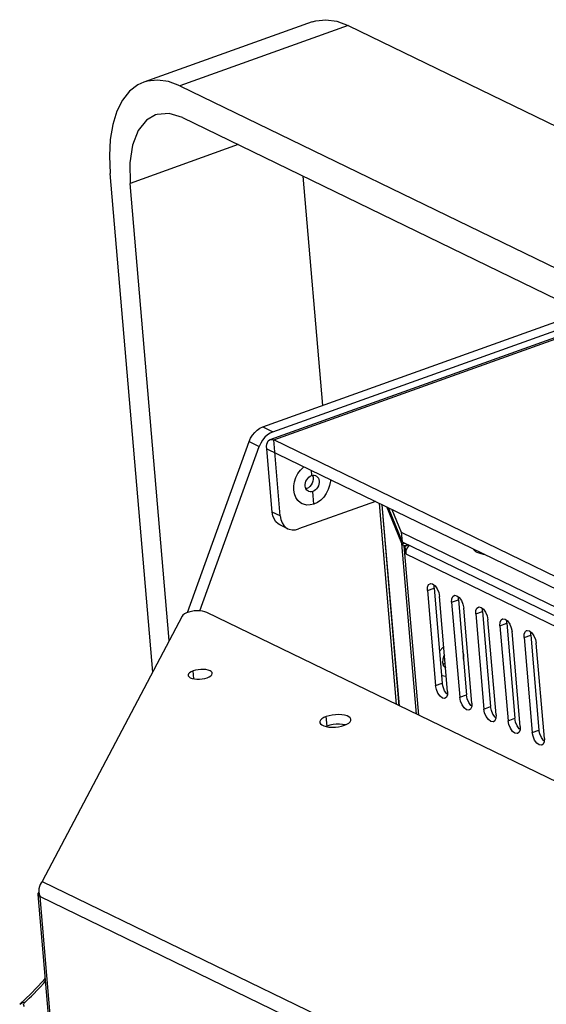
# Model space of a CAD drawing. Header units: millimetres. Extents: x 31915 to 33453, y -19763 to -18675.
# Tile 8 of 31: x 32003 to 32079, y -19456 to -19314. Entities that reach past the tile are written whole.
import ezdxf

# ---------------------------------------------------------------- set-up
doc = ezdxf.new("R2010")
doc.units = ezdxf.units.MM
for name, color, linetype in [('LA3137-01_028SOLIDLINE', 7, 'Continuous'), ('LA3137-02_028SOLIDLINE', 7, 'Continuous'), ('LA3137-03_028SOLIDLINE', 7, 'Continuous'), ('LA3137-04_028SOLIDLINE', 7, 'Continuous'), ('LA3137-05_028SOLIDLINE', 7, 'Continuous'), ('LA3137-06_028SOLIDLINE', 7, 'Continuous'), ('M10_028SOLIDLINE', 7, 'Continuous')]:
    doc.layers.add(name, color=color, linetype=linetype)

msp = doc.modelspace()

# ---------------------------------------------------------------- linework, layer by layer
at = {"layer": 'LA3137-01_028SOLIDLINE', "color": 7}
for p, q in [((32045.22, -19314.1), (32020.91, -19322.81)), ((32050.4, -19314.64), (32026.1, -19323.35)), ((32050.4, -19314.64), (32270.02, -19421.27)), ((32026.1, -19323.35), (32245.72, -19429.98)), ((32026.49, -19327.92), (32246.11, -19434.55)), ((32034.52, -19331.82), (32018.95, -19337.41)), ((32022.19, -19407.94), (32016.04, -19336)), ((32046.73, -19369.46), (32043.91, -19336.38)), ((32024.58, -19403.39), (32018.95, -19337.41))]:
    msp.add_line(p, q, dxfattribs=at)
for points in [[(32045.22, -19314.1), (32045.72, -19313.95), (32047.19, -19313.79), (32048.77, -19314.02), (32050.4, -19314.64)], [(32020.91, -19322.81), (32020.07, -19323.2), (32018.87, -19324.12), (32017.86, -19325.4), (32017.04, -19327.01), (32016.44, -19328.91), (32016.07, -19331.07), (32015.94, -19333.45), (32016.04, -19336)], [(32026.1, -19323.35), (32024.46, -19322.73), (32022.89, -19322.5), (32021.41, -19322.66), (32020.91, -19322.81)], [(32022.6, -19327.52), (32021.31, -19328.28), (32020.12, -19329.78), (32019.3, -19331.88), (32018.9, -19334.46), (32018.95, -19337.41)], [(32026.49, -19327.92), (32024.58, -19327.33), (32022.82, -19327.45), (32022.6, -19327.52)]]:
    msp.add_lwpolyline(points, dxfattribs=at)
at = {"layer": 'LA3137-02_028SOLIDLINE', "color": 7}
for p, q in [((32026.43, -19399.88), (32006.25, -19438.17)), ((32257.18, -19509.63), (32030, -19399.33)), ((32028.12, -19408.92), (32028.02, -19407.77)), ((32047.36, -19415.74), (32047.24, -19414.37)), ((32006.25, -19438.17), (32161.59, -19513.59)), ((32005.66, -19440.05), (32005.69, -19439.9)), ((32016.67, -19568.97), (32005.66, -19440.05)), ((32005.69, -19439.9), (32005.8, -19439.7)), ((32005.69, -19439.9), (32005.82, -19439.9)), ((32005.78, -19439.61), (32005.83, -19439.98)), ((32005.83, -19439.98), (32005.94, -19440.35)), ((32016.95, -19569.28), (32005.94, -19440.35)), ((32005.94, -19440.35), (32159.71, -19515.01))]:
    msp.add_line(p, q, dxfattribs=at)
at = {"layer": 'LA3137-02_028SOLIDLINE', "color": 255}
for p, q in [((32047.36, -19415.74), (32047.19, -19415.81)), ((32050.03, -19415.56), (32050, -19415.55))]:
    msp.add_line(p, q, dxfattribs=at)
at = {"layer": 'LA3137-02_028SOLIDLINE', "color": 7}
for points in [[(32030, -19399.33), (32029.72, -19399.23), (32029.39, -19399.15), (32029.01, -19399.11), (32028.6, -19399.11), (32028.19, -19399.13), (32027.78, -19399.2), (32027.4, -19399.29), (32027.06, -19399.41), (32026.78, -19399.56), (32026.56, -19399.72), (32026.43, -19399.88)], [(32030.78, -19408.11), (32030.76, -19408.02), (32030.65, -19407.88), (32030.46, -19407.75), (32030.2, -19407.66), (32029.88, -19407.59), (32029.52, -19407.56), (32029.13, -19407.56), (32028.74, -19407.6), (32028.37, -19407.67), (32028.02, -19407.77)], [(32028.02, -19407.77), (32027.73, -19407.89), (32027.51, -19408.04), (32027.36, -19408.19), (32027.3, -19408.35), (32027.3, -19408.41)], [(32027.3, -19408.41), (32027.32, -19408.51), (32027.43, -19408.65), (32027.62, -19408.77), (32027.88, -19408.87), (32028.2, -19408.94), (32028.57, -19408.97), (32028.95, -19408.97), (32029.34, -19408.93), (32029.72, -19408.86), (32030.06, -19408.76)], [(32030.06, -19408.76), (32030.35, -19408.63), (32030.57, -19408.49), (32030.72, -19408.33), (32030.78, -19408.17), (32030.78, -19408.11)], [(32047.24, -19414.37), (32046.89, -19414.51), (32046.61, -19414.69), (32046.42, -19414.87), (32046.32, -19415.06), (32046.31, -19415.19)], [(32050.79, -19414.81), (32050.78, -19414.75), (32050.69, -19414.57), (32050.5, -19414.42), (32050.23, -19414.28), (32049.88, -19414.18), (32049.47, -19414.12), (32049.03, -19414.09), (32048.56, -19414.1), (32048.1, -19414.15), (32047.65, -19414.24), (32047.24, -19414.37)], [(32049.86, -19415.63), (32050.21, -19415.48), (32050.48, -19415.31), (32050.68, -19415.13), (32050.78, -19414.94), (32050.79, -19414.81)], [(32046.31, -19415.19), (32046.32, -19415.25), (32046.41, -19415.43), (32046.6, -19415.58), (32046.87, -19415.72), (32047.22, -19415.82), (32047.62, -19415.88), (32048.07, -19415.91), (32048.54, -19415.9), (32049, -19415.85), (32049.45, -19415.76), (32049.86, -19415.63)], [(32006.25, -19438.17), (32006.1, -19438.35), (32005.96, -19438.6), (32005.86, -19438.9), (32005.79, -19439.24), (32005.78, -19439.61)], [(32005.94, -19440.35), (32005.75, -19440.22), (32005.66, -19440.06), (32005.66, -19440.05)]]:
    msp.add_lwpolyline(points, dxfattribs=at)
at = {"layer": 'LA3137-02_028SOLIDLINE', "color": 255}
msp.add_lwpolyline([(32050, -19415.55), (32049.59, -19415.49), (32049.15, -19415.46), (32048.68, -19415.47), (32048.21, -19415.53), (32047.77, -19415.61), (32047.36, -19415.74)], dxfattribs=at)
at = {"layer": 'LA3137-03_028SOLIDLINE', "color": 7}
for p, q in [((32038.09, -19372.56), (32084.3, -19355.99)), ((32038.09, -19372.56), (32039.54, -19373.26)), ((32027.22, -19399.36), (32036.1, -19374.68)), ((32036.1, -19374.68), (32037.56, -19375.39))]:
    msp.add_line(p, q, dxfattribs=at)
at = {"layer": 'LA3137-03_028SOLIDLINE', "color": 255}
for p, q in [((32039.54, -19373.26), (32085.75, -19356.7)), ((32029.01, -19399.11), (32037.56, -19375.39))]:
    msp.add_line(p, q, dxfattribs=at)
at = {"layer": 'LA3137-03_028SOLIDLINE', "color": 7}
msp.add_lwpolyline([(32036.1, -19374.68), (32036.31, -19374.2), (32036.58, -19373.76), (32036.91, -19373.36), (32037.27, -19373.02), (32037.67, -19372.75), (32038.09, -19372.56)], dxfattribs=at)
at = {"layer": 'LA3137-03_028SOLIDLINE', "color": 255}
msp.add_lwpolyline([(32039.54, -19373.26), (32039.13, -19373.45), (32038.73, -19373.72), (32038.36, -19374.06), (32038.04, -19374.46), (32037.77, -19374.91), (32037.56, -19375.39)], dxfattribs=at)
at = {"layer": 'LA3137-04_028SOLIDLINE', "color": 255}
for p, q in [((32039.13, -19374.4), (32086.92, -19357.26)), ((32039.65, -19374.45), (32087.2, -19357.4)), ((32258.4, -19480.66), (32039.65, -19374.45)), ((32039.42, -19384.86), (32038.64, -19375.71))]:
    msp.add_line(p, q, dxfattribs=at)
at = {"layer": 'LA3137-04_028SOLIDLINE', "color": 7}
for p, q in [((32040.58, -19385.42), (32039.65, -19374.45)), ((32038.64, -19375.71), (32258.55, -19482.49)), ((32045.03, -19378.82), (32045.1, -19379.59)), ((32045.23, -19379.57), (32045.32, -19379.81)), ((32044.24, -19381.37), (32044.42, -19381.46)), ((32044.42, -19381.46), (32044.29, -19381.48)), ((32045.45, -19383.71), (32045.29, -19381.88)), ((32054.32, -19383.33), (32043.25, -19387.29)), ((32040.58, -19385.42), (32039.42, -19384.86)), ((32041.7, -19387.25), (32040.54, -19386.69))]:
    msp.add_line(p, q, dxfattribs=at)
at = {"layer": 'LA3137-04_028SOLIDLINE', "color": 255}
for points in [[(32038.64, -19375.71), (32038.63, -19375.37), (32038.67, -19375.06), (32038.75, -19374.79), (32038.87, -19374.59), (32039.03, -19374.44), (32039.13, -19374.4)], [(32039.13, -19374.4), (32039.21, -19374.37), (32039.42, -19374.37), (32039.65, -19374.45)], [(32043.77, -19383.66), (32043.51, -19383.5), (32043.15, -19383.17), (32042.86, -19382.74), (32042.66, -19382.24), (32042.56, -19381.68), (32042.56, -19381.08), (32042.66, -19380.47), (32042.86, -19379.87), (32043.15, -19379.3), (32043.52, -19378.79), (32043.95, -19378.35), (32044, -19378.32)], [(32047.83, -19380.17), (32047.83, -19380.39), (32047.72, -19381), (32047.52, -19381.6), (32047.24, -19382.17), (32046.87, -19382.68), (32046.44, -19383.12), (32045.96, -19383.47), (32045.45, -19383.71)], [(32040.54, -19386.69), (32040.3, -19386.54), (32039.96, -19386.24), (32039.7, -19385.84), (32039.51, -19385.38), (32039.42, -19384.86)], [(32045.45, -19383.71), (32044.93, -19383.83), (32044.42, -19383.84), (32043.94, -19383.73), (32043.77, -19383.66)]]:
    msp.add_lwpolyline(points, dxfattribs=at)
at = {"layer": 'LA3137-04_028SOLIDLINE', "color": 7}
for points in [[(32044.65, -19381.86), (32044.55, -19381.8), (32044.41, -19381.67), (32044.3, -19381.51), (32044.22, -19381.31), (32044.18, -19381.1), (32044.18, -19380.87), (32044.22, -19380.63), (32044.3, -19380.4), (32044.41, -19380.18), (32044.55, -19379.99), (32044.72, -19379.82), (32044.9, -19379.69), (32045.1, -19379.59)], [(32045.32, -19379.81), (32045.34, -19380.09), (32045.3, -19380.38), (32045.21, -19380.66), (32045.07, -19380.93), (32044.88, -19381.16), (32044.66, -19381.34), (32044.42, -19381.46)], [(32045.1, -19379.59), (32045.3, -19379.54), (32045.49, -19379.54), (32045.68, -19379.58), (32045.74, -19379.61)], [(32045.74, -19379.61), (32045.84, -19379.67), (32045.98, -19379.8), (32046.09, -19379.96), (32046.17, -19380.16), (32046.21, -19380.37), (32046.21, -19380.6), (32046.17, -19380.84), (32046.09, -19381.07), (32045.98, -19381.29), (32045.84, -19381.48), (32045.67, -19381.65), (32045.49, -19381.79), (32045.29, -19381.88)], [(32045.29, -19381.88), (32045.09, -19381.93), (32044.9, -19381.93), (32044.71, -19381.89), (32044.65, -19381.86)], [(32040.58, -19385.42), (32040.68, -19385.94), (32040.86, -19386.41), (32041.12, -19386.8), (32041.46, -19387.11), (32041.7, -19387.25)], [(32041.7, -19387.25), (32041.86, -19387.32), (32042.3, -19387.42), (32042.77, -19387.41), (32043.25, -19387.29)]]:
    msp.add_lwpolyline(points, dxfattribs=at)
at = {"layer": 'LA3137-05_028SOLIDLINE', "color": 255}
for p, q in [((32057.38, -19412.63), (32054.9, -19383.61)), ((32056.7, -19384.48), (32058.05, -19387.77)), ((32058.05, -19387.77), (32091.75, -19404.13)), ((32069.02, -19390.7), (32068.8, -19390.57))]:
    msp.add_line(p, q, dxfattribs=at)
at = {"layer": 'LA3137-05_028SOLIDLINE', "color": 7}
for p, q in [((32056.14, -19384.21), (32058.17, -19389.14)), ((32058.05, -19387.77), (32058.17, -19389.14)), ((32058.17, -19389.14), (32091.86, -19405.5))]:
    msp.add_line(p, q, dxfattribs=at)
at = {"layer": 'LA3137-05_028SOLIDLINE', "color": 255}
for points in [[(32068.8, -19390.57), (32068.72, -19390.51), (32068.52, -19390.29), (32068.5, -19390.21)], [(32070.09, -19390.98), (32069.93, -19390.97), (32069.42, -19390.85), (32069.02, -19390.7)]]:
    msp.add_lwpolyline(points, dxfattribs=at)
at = {"layer": 'LA3137-06_028SOLIDLINE', "color": 255}
for p, q in [((32057.77, -19412.81), (32055.29, -19383.8)), ((32057.78, -19412.82), (32055.3, -19383.8)), ((32058.13, -19389.41), (32055.95, -19384.12)), ((32060.23, -19414.01), (32058.13, -19389.41)), ((32058.48, -19389.73), (32058.32, -19389.63)), ((32060.57, -19414.17), (32058.48, -19389.73)), ((32058.59, -19389.78), (32058.48, -19389.73)), ((32058.69, -19390.88), (32058.59, -19389.78)), ((32058.73, -19390.44), (32058.69, -19390.88)), ((32058.91, -19390), (32058.73, -19390.44)), ((32058.69, -19390.88), (32092.46, -19407.28)), ((32061.83, -19396.18), (32063, -19409.89)), ((32064.74, -19410.74), (32063.57, -19397.02)), ((32065.32, -19397.87), (32066.49, -19411.58)), ((32068.23, -19412.43), (32067.06, -19398.71)), ((32068.8, -19399.56), (32069.97, -19413.28)), ((32071.72, -19414.12), (32070.54, -19400.41)), ((32072.29, -19401.25), (32073.46, -19414.97)), ((32075.2, -19415.81), (32074.03, -19402.1)), ((32075.77, -19402.95), (32076.94, -19416.66)), ((32064.09, -19404.34), (32063.58, -19404.94)), ((32064.19, -19404.28), (32064.09, -19404.34)), ((32078.69, -19417.51), (32077.52, -19403.79)), ((32063.87, -19408.38), (32063.95, -19408.42)), ((32063.87, -19408.38), (32063.95, -19408.42))]:
    msp.add_line(p, q, dxfattribs=at)
at = {"layer": 'LA3137-06_028SOLIDLINE', "color": 7}
for p, q in [((32058.13, -19389.41), (32058.6, -19389.35)), ((32058.48, -19389.73), (32059, -19389.54)), ((32058.59, -19389.78), (32059.11, -19389.6)), ((32061.83, -19396.18), (32062.8, -19395.83)), ((32062.8, -19395.83), (32062.82, -19395.41)), ((32062.8, -19395.83), (32063.97, -19409.54)), ((32065.32, -19397.87), (32066.29, -19397.52)), ((32066.29, -19397.52), (32066.31, -19397.1)), ((32066.29, -19397.52), (32067.46, -19411.24)), ((32069.77, -19399.21), (32069.79, -19398.8)), ((32068.8, -19399.56), (32069.77, -19399.21)), ((32069.77, -19399.21), (32070.94, -19412.93)), ((32073.26, -19400.9), (32073.28, -19400.49)), ((32072.29, -19401.25), (32073.26, -19400.9)), ((32073.26, -19400.9), (32074.43, -19414.62)), ((32075.77, -19402.95), (32076.75, -19402.6)), ((32076.75, -19402.6), (32076.76, -19402.18)), ((32076.75, -19402.6), (32077.92, -19416.31)), ((32064.09, -19405.94), (32064.12, -19405.9)), ((32064.12, -19405.9), (32064.26, -19405.56)), ((32064.06, -19406.79), (32064.1, -19406.81)), ((32064.06, -19406.81), (32064.1, -19406.81)), ((32064.1, -19406.81), (32064.39, -19406.63)), ((32063, -19409.89), (32063.97, -19409.54)), ((32064.08, -19410.1), (32063.97, -19409.54)), ((32064.31, -19410.64), (32064.08, -19410.1)), ((32066.49, -19411.58), (32067.46, -19411.24)), ((32067.57, -19411.79), (32067.46, -19411.24)), ((32067.8, -19412.33), (32067.57, -19411.79)), ((32069.97, -19413.28), (32070.94, -19412.93)), ((32071.06, -19413.48), (32070.94, -19412.93)), ((32071.28, -19414.02), (32071.06, -19413.48)), ((32073.46, -19414.97), (32074.43, -19414.62)), ((32074.54, -19415.18), (32074.43, -19414.62)), ((32074.77, -19415.71), (32074.54, -19415.18)), ((32076.94, -19416.66), (32077.92, -19416.31)), ((32078.03, -19416.87), (32077.92, -19416.31)), ((32078.26, -19417.41), (32078.03, -19416.87))]:
    msp.add_line(p, q, dxfattribs=at)
at = {"layer": 'LA3137-06_028SOLIDLINE', "color": 255}
for points in [[(32058.32, -19389.63), (32058.2, -19389.53), (32058.13, -19389.41)], [(32059.21, -19389.65), (32059.2, -19389.65), (32058.91, -19390)], [(32061.83, -19396.18), (32061.85, -19395.68), (32062, -19395.33), (32062.2, -19395.19)], [(32062.2, -19395.19), (32062.26, -19395.17), (32062.58, -19395.23), (32062.93, -19395.49), (32063.23, -19395.93)], [(32063.23, -19395.93), (32063.46, -19396.46), (32063.57, -19397.02)], [(32065.32, -19397.87), (32065.34, -19397.38), (32065.49, -19397.02), (32065.68, -19396.88)], [(32065.68, -19396.88), (32065.75, -19396.86), (32066.07, -19396.92), (32066.41, -19397.19), (32066.72, -19397.62)], [(32066.72, -19397.62), (32066.95, -19398.16), (32067.06, -19398.71)], [(32068.8, -19399.56), (32068.82, -19399.07), (32068.97, -19398.71), (32069.17, -19398.57)], [(32069.17, -19398.57), (32069.23, -19398.55), (32069.56, -19398.61), (32069.9, -19398.88), (32070.21, -19399.31)], [(32070.21, -19399.31), (32070.43, -19399.85), (32070.54, -19400.41)], [(32072.29, -19401.25), (32072.31, -19400.76), (32072.46, -19400.41), (32072.65, -19400.26)], [(32072.65, -19400.26), (32072.72, -19400.25), (32073.04, -19400.3), (32073.38, -19400.57), (32073.69, -19401.01)], [(32073.69, -19401.01), (32073.92, -19401.54), (32074.03, -19402.1)], [(32075.77, -19402.95), (32075.79, -19402.45), (32075.95, -19402.1), (32076.14, -19401.96)], [(32076.14, -19401.96), (32076.2, -19401.94), (32076.53, -19402), (32076.87, -19402.26), (32077.18, -19402.7)], [(32077.18, -19402.7), (32077.41, -19403.23), (32077.52, -19403.79)], [(32067.02, -19406.06), (32067.07, -19405.45), (32066.92, -19404.91)], [(32063.95, -19408.42), (32064.45, -19408.56), (32064.56, -19408.55)], [(32064.38, -19411.73), (32064.31, -19411.74), (32063.99, -19411.69), (32063.65, -19411.42), (32063.34, -19410.98), (32063.11, -19410.45), (32063, -19409.89)], [(32064.74, -19410.74), (32064.72, -19411.23), (32064.57, -19411.58), (32064.38, -19411.73)], [(32067.86, -19413.42), (32067.8, -19413.44), (32067.48, -19413.38), (32067.13, -19413.11), (32066.82, -19412.68), (32066.6, -19412.14), (32066.49, -19411.58)], [(32068.23, -19412.43), (32068.21, -19412.92), (32068.06, -19413.28), (32067.86, -19413.42)], [(32071.35, -19415.11), (32071.29, -19415.13), (32070.96, -19415.07), (32070.62, -19414.8), (32070.31, -19414.37), (32070.08, -19413.83), (32069.97, -19413.28)], [(32071.72, -19414.12), (32071.69, -19414.62), (32071.54, -19414.97), (32071.35, -19415.11)], [(32074.84, -19416.8), (32074.77, -19416.82), (32074.45, -19416.76), (32074.11, -19416.5), (32073.8, -19416.06), (32073.57, -19415.53), (32073.46, -19414.97)], [(32075.2, -19415.81), (32075.18, -19416.31), (32075.03, -19416.66), (32074.84, -19416.8)], [(32078.32, -19418.5), (32078.26, -19418.51), (32077.93, -19418.46), (32077.59, -19418.19), (32077.28, -19417.76), (32077.06, -19417.22), (32076.94, -19416.66)], [(32078.69, -19417.51), (32078.67, -19418), (32078.52, -19418.35), (32078.32, -19418.5)]]:
    msp.add_lwpolyline(points, dxfattribs=at)
at = {"layer": 'LA3137-06_028SOLIDLINE', "color": 7}
for points in [[(32064.3, -19405.52), (32064.23, -19405.6), (32064.03, -19406.07), (32063.99, -19406.55), (32064.11, -19406.98), (32064.37, -19407.28), (32064.48, -19407.34)], [(32064.73, -19411.15), (32064.62, -19411.07), (32064.31, -19410.64)], [(32068.21, -19412.85), (32068.11, -19412.76), (32067.8, -19412.33)], [(32071.7, -19414.54), (32071.59, -19414.46), (32071.28, -19414.02)], [(32075.18, -19416.23), (32075.08, -19416.15), (32074.77, -19415.71)], [(32078.67, -19417.92), (32078.56, -19417.84), (32078.26, -19417.41)]]:
    msp.add_lwpolyline(points, dxfattribs=at)
at = {"layer": 'M10_028SOLIDLINE', "color": 7}
for p in [(32004.6, -19454.39), (32003.01, -19455.9)]:
    msp.add_line(p, (32003.01, -19455.9), dxfattribs=at)
for points in [[(32003.82, -19455.56), (32004.09, -19455.31), (32004.38, -19455.03), (32004.71, -19454.71), (32005.07, -19454.34), (32005.48, -19453.92), (32005.95, -19453.42), (32006.48, -19452.83), (32006.73, -19452.55)], [(32006.69, -19452.14), (32006.36, -19452.54), (32004.6, -19454.39)], [(32003.01, -19455.9), (32003.39, -19455.66), (32003.82, -19455.56)], [(32003.7, -19456.22), (32003.59, -19456.09), (32003.57, -19455.93), (32003.65, -19455.75), (32003.82, -19455.56)]]:
    msp.add_lwpolyline(points, dxfattribs=at)

doc.saveas('drawing.dxf')
